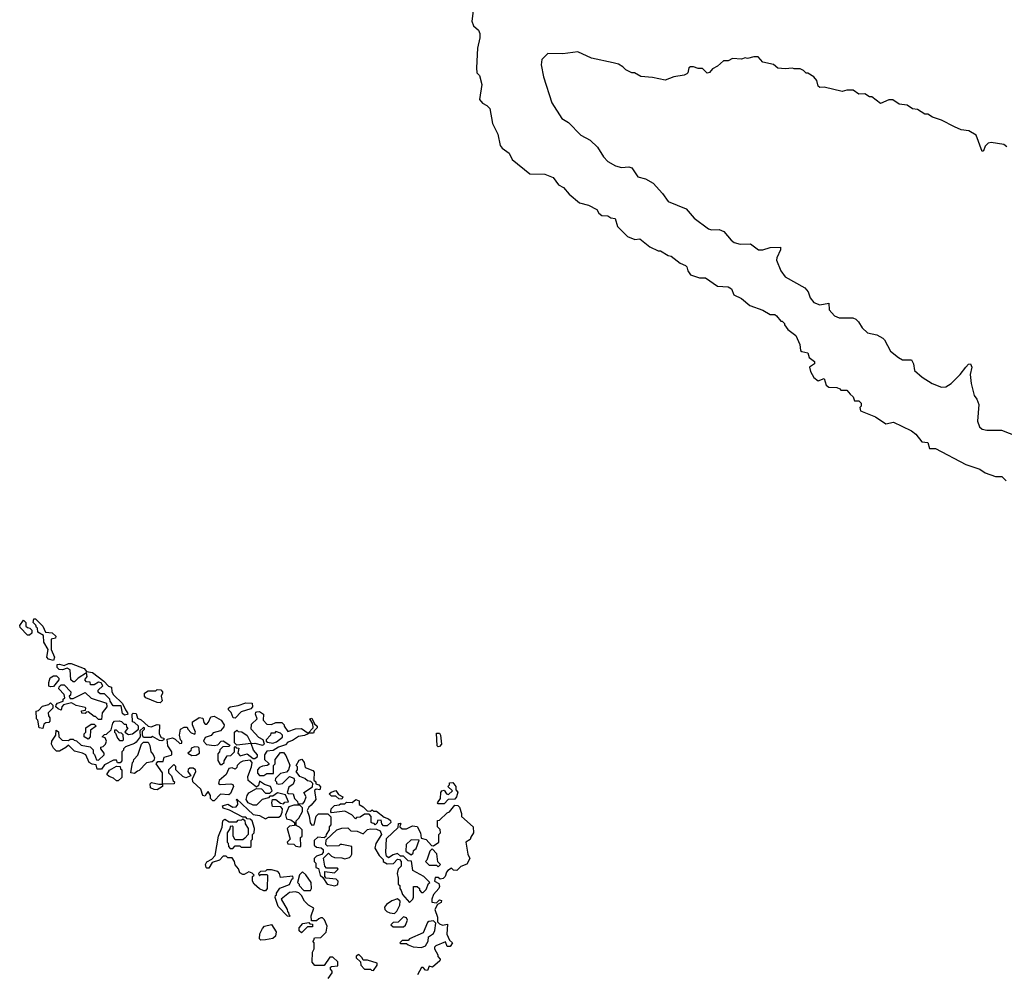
# Model space of a CAD drawing. Extents: x 2494106 to 2685573, y 758056 to 915185.
# Tile 208 of 256: x 2568180 to 2574733, y 836085 to 842435. Entities that reach past the tile are written whole.
import ezdxf

# ---------------------------------------------------------------- set-up
doc = ezdxf.new("R2010")
doc.units = 0

msp = doc.modelspace()

# ---------------------------------------------------------------- linework, layer by layer
at = {"layer": '0CON05XD'}
for points in [[(2571198.8, 842495), (2571190, 842425), (2571201.2, 842395), (2571232.5, 842365), (2571243, 842343), (2571243.3, 842315), (2571226.7, 842245), (2571220, 842115), (2571223, 842083), (2571240, 842065), (2571256.7, 842005), (2571240, 841905), (2571260, 841880), (2571290, 841865), (2571310, 841845), (2571327.5, 841745), (2571362.5, 841675), (2571378.3, 841598.3), (2571390.7, 841580.7), (2571437.3, 841547.3), (2571456.7, 841505), (2571575, 841410), (2571675, 841407.5), (2571730, 841385), (2571767, 841337), (2571799.3, 841319.3), (2571837.5, 841275), (2571905, 841217.5), (2571965, 841200.8), (2572021.7, 841171.7), (2572035, 841147.5), (2572055, 841133.8), (2572095, 841130), (2572115, 841116.7), (2572143, 841113), (2572159.3, 841059.3), (2572225, 840992.5), (2572273.6, 840973.6), (2572307, 840977), (2572373.9, 840923.9), (2572428.3, 840898.3), (2572445, 840897.5), (2572495, 840867.5), (2572515, 840863.3), (2572576.4, 840816.4), (2572610.7, 840800.7), (2572620.7, 840790.7), (2572627.5, 840765), (2572645, 840737.5), (2572705, 840717.5), (2572745, 840717.5), (2572825, 840662.5), (2572895, 840657.5), (2572917.5, 840645), (2572932.5, 840605), (2572985, 840580), (2573040, 840535), (2573125, 840503.3), (2573175, 840473.3), (2573205, 840473.3), (2573216.1, 840466.1), (2573245, 840430), (2573255, 840430), (2573270, 840415), (2573270, 840405), (2573292.5, 840375), (2573346.7, 840335), (2573373.3, 840275), (2573377.5, 840235), (2573385, 840227.5), (2573425, 840220), (2573435, 840187.5), (2573470.7, 840160.7), (2573470, 840145), (2573436.1, 840123.9), (2573442.9, 840095), (2573465, 840056.2), (2573495, 840033.3), (2573535, 840047.5), (2573547.5, 840005), (2573565, 839990), (2573619.3, 839989.3), (2573639.3, 839979.3), (2573645, 839970), (2573685, 839970), (2573707.5, 839945), (2573727, 839927), (2573735, 839900), (2573765, 839900), (2573780, 839885), (2573780, 839865), (2573772.5, 839855), (2573775, 839832.5), (2573875, 839793.3), (2573945, 839747.5), (2573995, 839757.5), (2574051.7, 839731.7), (2574115, 839700), (2574145, 839677.5), (2574185, 839627.5), (2574225, 839622.5), (2574235, 839582.5), (2574275, 839582.5), (2574476.4, 839476.4), (2574570, 839445), (2574605, 839420), (2574675, 839396.7), (2574717, 839397), (2574745, 839367.5)], [(2574749.3, 841589.3), (2574730, 841605), (2574645, 841617.5), (2574625, 841613.3), (2574606.2, 841595), (2574595, 841563.3), (2574585, 841558.8), (2574546.4, 841666.4), (2574496.4, 841696.4), (2574445, 841702.5), (2574401.7, 841721.7), (2574315, 841767.5), (2574255, 841787.5), (2574225, 841807.5), (2574205, 841807.5), (2574155, 841837.5), (2574123, 841843), (2574087, 841867), (2574033, 841873), (2573991.7, 841901.7), (2573965, 841902.5), (2573908.3, 841878.3), (2573851.7, 841921.7), (2573835, 841922.5), (2573805, 841942.5), (2573765, 841940), (2573727, 841967), (2573685, 841967.5), (2573655, 841957.5), (2573535, 841987.5), (2573505, 841983.3), (2573494.1, 841994.1), (2573485, 842030), (2573466.4, 842056.4), (2573425, 842080), (2573415, 842080), (2573397, 842097), (2573375, 842107.5), (2573335, 842107.5), (2573323, 842113), (2573275, 842107.5), (2573225, 842113.3), (2573197, 842137), (2573125, 842152.5), (2573095, 842187.5), (2573065, 842187.5), (2573025, 842177.5), (2573008.3, 842181.7), (2572985, 842172.5), (2572925, 842177.5), (2572895, 842162.5), (2572865, 842162.5), (2572823.6, 842126.4), (2572790.7, 842109.3), (2572770, 842085), (2572755, 842080), (2572725, 842110), (2572695, 842110), (2572665, 842122.5), (2572645, 842122.5), (2572632.5, 842115), (2572627, 842083), (2572620, 842075), (2572603, 842067), (2572533.6, 842056.4), (2572475, 842032.5), (2572391.7, 842051.7), (2572315, 842057.5), (2572271.7, 842081.7), (2572255, 842082.5), (2572215, 842102.5), (2572195, 842122.5), (2572165, 842140), (2572129.3, 842149.3), (2571985, 842180), (2571895, 842222.5), (2571795, 842207.5), (2571695, 842210), (2571655, 842170), (2571650, 842135), (2571666.7, 842055), (2571721.7, 841881.7), (2571788.3, 841778.3), (2571831.7, 841751.7), (2571915, 841666.7), (2571977.5, 841635), (2572025, 841587.5), (2572065, 841522.5), (2572095, 841492.5), (2572145, 841463.8), (2572185, 841453.3), (2572235, 841457.5), (2572255, 841450), (2572295, 841390), (2572345, 841376.7), (2572397, 841347), (2572459.3, 841279.3), (2572495.5, 841225.5), (2572615, 841177.5), (2572669.2, 841115), (2572763.3, 841045), (2572785, 841038.6), (2572835, 841039.4), (2572866.4, 841026.4), (2572915, 840968), (2572935, 840954.2), (2572975, 840943.1), (2573045, 840943.3), (2573096.4, 840903.6), (2573125, 840903.8), (2573175, 840919.2), (2573243, 840923), (2573244, 840905), (2573218.3, 840851.7), (2573216, 840835), (2573245.8, 840765), (2573274.5, 840724.5), (2573405, 840650.8), (2573427.5, 840625), (2573440.8, 840585), (2573465, 840554), (2573505, 840539.2), (2573565, 840550), (2573568, 840505), (2573603.8, 840465), (2573635, 840451.4), (2573725, 840452.5), (2573745, 840443.3), (2573763.3, 840425), (2573786.7, 840385), (2573822.7, 840352.7), (2573885, 840338.8), (2573925, 840316.7), (2573936.7, 840305), (2573975, 840230), (2574028.3, 840188.3), (2574055, 840172.5), (2574115, 840172.5), (2574128.8, 840145), (2574135, 840102.5), (2574186.4, 840056.4), (2574252.5, 840015), (2574315, 839991.2), (2574345, 839993.8), (2574380, 840015), (2574438.8, 840075), (2574476.2, 840125), (2574495, 840143.3), (2574507.5, 840145), (2574516.2, 840125), (2574506.2, 840075), (2574512, 840015), (2574533.3, 839935), (2574550.7, 839910.7), (2574563.3, 839875), (2574554, 839765), (2574567.7, 839727.7), (2574585, 839711.2), (2574616.1, 839703.9), (2574715, 839703.8), (2574817.5, 839665)], [(2568245, 838340), (2568231.7, 838341.7), (2568183, 838393), (2568180, 838405), (2568205, 838440), (2568220, 838425), (2568221.7, 838401.7), (2568231.7, 838391.7), (2568248.3, 838388.3), (2568260, 838375), (2568260, 838355), (2568245, 838340)], [(2568405, 838172.5), (2568372.5, 838182.5), (2568360, 838195), (2568370, 838245), (2568340, 838295), (2568338.3, 838338.3), (2568301.7, 838361.7), (2568298.3, 838388.3), (2568291.7, 838391.7), (2568288.3, 838408.3), (2568270, 838425), (2568275, 838450), (2568285, 838450), (2568335, 838400), (2568351.7, 838361.7), (2568397, 838357), (2568420, 838335), (2568418.3, 838321.7), (2568390, 838315), (2568390, 838245), (2568412.5, 838195), (2568405, 838172.5)], [(2568878.3, 837808.3), (2568865, 837820), (2568855, 837870), (2568801.7, 837871.7), (2568781.7, 837901.7), (2568780, 837915), (2568745, 837950), (2568715, 837950), (2568701.7, 837961.7), (2568702.5, 837975), (2568732.5, 838005), (2568723, 838023), (2568705, 838027.5), (2568675, 838010), (2568651.7, 838011.7), (2568648.3, 838028.3), (2568625, 838030), (2568613, 838043), (2568630, 838065), (2568625, 838090), (2568570, 838055), (2568545, 838030), (2568535, 838030), (2568520, 838045), (2568515, 838110), (2568495, 838122.5), (2568465, 838110), (2568443, 838113), (2568430, 838125), (2568430, 838145), (2568445, 838147.5), (2568475, 838140), (2568505, 838152.5), (2568521.7, 838151.7), (2568608.3, 838118.3), (2568625, 838100), (2568665, 838092.5), (2568740, 838035), (2568770.7, 838000.7), (2568790, 837995), (2568793, 837963), (2568803.3, 837943.3), (2568865, 837887.5), (2568883.3, 837843.3), (2568897.5, 837825), (2568900, 837815), (2568895, 837812.5), (2568878.3, 837808.3)], [(2568385, 837997.5), (2568375, 838002.5), (2568373, 838027), (2568383.6, 838056.4), (2568405, 838070), (2568425, 838070), (2568440, 838055), (2568440, 838045), (2568405, 838000), (2568385, 837997.5)], [(2568725, 837780), (2568705, 837780), (2568685, 837800), (2568675, 837800), (2568635, 837830), (2568621.7, 837828.3), (2568615, 837820), (2568593, 837823), (2568591.7, 837838.3), (2568618.3, 837841.7), (2568620, 837855), (2568615, 837860), (2568555, 837872.5), (2568525, 837890), (2568471.7, 837878.3), (2568460, 837865), (2568457, 837843), (2568435, 837850), (2568420, 837865), (2568421.7, 837878.3), (2568431.7, 837888.3), (2568468.3, 837901.7), (2568470, 837915), (2568480, 837925), (2568477, 837947), (2568440, 837985), (2568441.7, 837998.3), (2568455, 838010), (2568475, 838010), (2568520, 837965), (2568517.5, 837942.5), (2568510, 837935), (2568515, 837920), (2568535, 837920), (2568615, 837960), (2568655, 837922.5), (2568758.3, 837888.3), (2568760, 837865), (2568730, 837825), (2568725, 837780)], [(2569115, 837890), (2569095, 837892.5), (2569020, 837925), (2569010, 837935), (2569010, 837955), (2569035, 837970), (2569085, 837970), (2569095, 837980), (2569118.3, 837978.3), (2569130, 837965), (2569130, 837955), (2569122.5, 837935), (2569127.5, 837905), (2569115, 837890)], [(2568335, 837720), (2568310, 837725), (2568300, 837775), (2568292.5, 837785), (2568290, 837835), (2568305, 837840), (2568331.7, 837868.3), (2568375, 837880), (2568385, 837890), (2568400, 837875), (2568400, 837855), (2568370, 837825), (2568372.5, 837805), (2568381.7, 837791.7), (2568381.7, 837768.3), (2568375, 837760), (2568353, 837757), (2568341.7, 837748.3), (2568335, 837720)], [(2569615, 837790), (2569601.7, 837791.7), (2569587, 837827), (2569570, 837845), (2569570, 837855), (2569580, 837865), (2569635, 837872.5), (2569685, 837890), (2569728.3, 837888.3), (2569730, 837865), (2569718.3, 837851.7), (2569655, 837830), (2569615, 837790)], [(2568725, 837450), (2568695, 837450), (2568688.3, 837478.3), (2568663, 837483), (2568642.5, 837495), (2568620, 837545), (2568597, 837557), (2568545, 837570), (2568505, 837610), (2568487, 837593), (2568445, 837570), (2568425, 837570), (2568405, 837590), (2568392.5, 837615), (2568393, 837637), (2568420, 837675), (2568421.7, 837708.3), (2568438.3, 837698.3), (2568440, 837665), (2568463, 837643), (2568505, 837640), (2568515, 837650), (2568535, 837650), (2568541.7, 837641.7), (2568558.3, 837638.3), (2568588.3, 837608.3), (2568648.3, 837598.3), (2568668.3, 837578.3), (2568670, 837555), (2568678.3, 837548.3), (2568691.7, 837511.7), (2568705, 837510), (2568742.5, 837545), (2568742.5, 837555), (2568720, 837585), (2568720, 837595), (2568735, 837600), (2568750, 837615), (2568757.5, 837635), (2568748.3, 837658.3), (2568730, 837665), (2568745, 837680), (2568758.3, 837681.7), (2568788.3, 837711.7), (2568800, 837755), (2568811.7, 837768.3), (2568841.7, 837771.7), (2568857, 837767), (2568875, 837750), (2568888.3, 837748.3), (2568891.7, 837731.7), (2568900, 837725), (2568880, 837695), (2568905, 837680), (2568930, 837685), (2568970, 837715), (2568970, 837735), (2568945, 837760), (2568930, 837765), (2568927.5, 837815), (2568935, 837822.5), (2568955, 837820), (2568965, 837790), (2568988.3, 837778.3), (2569035, 837736.7), (2569055, 837731.2), (2569095, 837747.5), (2569110, 837745), (2569108.8, 837685), (2569121.2, 837661.2), (2569140, 837655), (2569140, 837645), (2569125, 837637.5), (2569110.7, 837640.7), (2569065, 837667.5), (2569055, 837660), (2569005, 837660), (2568997.5, 837675), (2568998.3, 837701.7), (2569010, 837715), (2569010, 837725), (2569003, 837727), (2568980, 837705), (2568982.5, 837665), (2568955, 837630), (2568945, 837620), (2568885, 837597.5), (2568870, 837585), (2568870, 837575), (2568860, 837565), (2568860, 837505), (2568848.3, 837491.7), (2568831.7, 837491.7), (2568825, 837510), (2568805, 837510), (2568745, 837477.5), (2568725, 837450)], [(2569365, 837787.5), (2569375, 837792.5), (2569398.3, 837788.3), (2569405, 837760), (2569415, 837750), (2569425, 837750), (2569437, 837763), (2569451.7, 837798.3), (2569475, 837802.5), (2569520, 837775), (2569540, 837745), (2569538.3, 837731.7), (2569516.4, 837703.6), (2569468.3, 837691.7), (2569455, 837672.5), (2569415, 837660), (2569402.5, 837635), (2569423, 837613), (2569475, 837607.5), (2569498.3, 837611.7), (2569520, 837635), (2569535, 837637.5), (2569578.3, 837608.3), (2569575, 837600), (2569531.7, 837598.3), (2569511.7, 837578.3), (2569510, 837565), (2569498.3, 837551.7), (2569498.3, 837508.3), (2569515, 837480), (2569525, 837480), (2569540, 837495), (2569540, 837505), (2569561.7, 837538.3), (2569585, 837540), (2569610, 837565), (2569610, 837595), (2569615, 837600), (2569621.7, 837591.7), (2569638.3, 837588.3), (2569632.5, 837555), (2569648.3, 837538.3), (2569695, 837552.5), (2569735, 837520), (2569745, 837520), (2569762.5, 837535), (2569762.5, 837545), (2569736.7, 837575), (2569720, 837620), (2569625, 837610), (2569610, 837625), (2569610, 837695), (2569625, 837710), (2569635, 837700), (2569658.3, 837698.3), (2569693, 837673), (2569720, 837620), (2569745, 837622.5), (2569795, 837610), (2569810, 837615), (2569800, 837645), (2569770.7, 837660.7), (2569720, 837715), (2569721.7, 837748.3), (2569760, 837785), (2569750, 837815), (2569751.7, 837828.3), (2569758.3, 837831.7), (2569775, 837832.5), (2569802.5, 837815), (2569800, 837775), (2569825, 837750), (2569855, 837747.5), (2569885, 837760), (2569925, 837760), (2569940, 837745), (2569940, 837735), (2569965, 837700), (2570015, 837717.5), (2570055, 837720), (2570100, 837690), (2570132.5, 837725), (2570131.7, 837751.7), (2570110, 837785), (2570125, 837790), (2570141.7, 837751.7), (2570160, 837735), (2570160, 837725), (2570140, 837705), (2570135, 837690), (2570100, 837690), (2570100, 837685), (2570076.4, 837673.6), (2570035, 837666.7), (2569995, 837640), (2569965, 837630), (2569948.3, 837611.7), (2569903, 837597), (2569867, 837573), (2569825, 837570), (2569810, 837545), (2569810, 837515), (2569838.3, 837488.3), (2569838.3, 837481.7), (2569827, 837473), (2569795, 837470), (2569775, 837460), (2569762.5, 837445), (2569763, 837423), (2569777, 837407), (2569805, 837407.5), (2569825, 837420), (2569868.3, 837421.7), (2569870, 837475), (2569880, 837485), (2569880, 837515), (2569915, 837560), (2569935, 837560), (2569950.7, 837540.7), (2569977, 837477), (2569970, 837445), (2569955, 837430), (2569915, 837420), (2569881.7, 837388.3), (2569880, 837375), (2569890, 837365), (2569890, 837355), (2569905, 837350), (2569930, 837355), (2569975, 837400), (2570005, 837390), (2570010, 837375), (2570001.2, 837348.8), (2569970.7, 837329.3), (2569960, 837295), (2569968.3, 837288.3), (2570000, 837285), (2570010, 837255), (2570030, 837235), (2570031.7, 837221.7), (2570065, 837220), (2570076.2, 837233.8), (2570086.7, 837265), (2570070, 837295), (2570128.3, 837331.7), (2570130, 837355), (2570118.3, 837368.3), (2570095, 837372.5), (2570077, 837387), (2570045, 837400), (2570020, 837435), (2570030, 837445), (2570030, 837465), (2570020, 837475), (2570040.7, 837509.3), (2570057, 837517), (2570072.5, 837495), (2570080.7, 837460.7), (2570130.7, 837440.7), (2570140.7, 837430.7), (2570137.5, 837377.5), (2570150, 837365), (2570151.7, 837351.7), (2570170, 837345), (2570181.7, 837331.7), (2570177, 837313), (2570152.5, 837317.5), (2570141.7, 837308.3), (2570151.7, 837248.3), (2570119.3, 837210.7), (2570103.6, 837196.4), (2570092.5, 837175), (2570107, 837137), (2570113, 837093), (2570125, 837077.5), (2570140, 837080), (2570153, 837137), (2570168.3, 837151.7), (2570231.7, 837151.7), (2570251.7, 837131.7), (2570251.7, 837078.3), (2570240, 837065), (2570240, 837045), (2570220, 837015), (2570218.3, 837001.7), (2570207.5, 836992.5), (2570165, 836997.5), (2570140, 836975), (2570140, 836945), (2570155, 836930), (2570187, 836927), (2570200, 836915), (2570200, 836895), (2570188.3, 836881.7), (2570155, 836870), (2570140, 836855), (2570140, 836835), (2570150, 836825), (2570150, 836795), (2570168.3, 836788.3), (2570180, 836745), (2570198.3, 836728.3), (2570227.5, 836685), (2570277, 836673), (2570298.3, 836681.7), (2570300, 836705), (2570287, 836717), (2570220, 836725), (2570210, 836735), (2570211.7, 836768.3), (2570275, 836760), (2570300, 836785), (2570295, 836790), (2570221.7, 836791.7), (2570210, 836805), (2570201.7, 836858.3), (2570235, 836890), (2570255, 836870), (2570275, 836862.5), (2570325, 836860), (2570345, 836852.5), (2570375, 836862.5), (2570385, 836870), (2570390, 836885), (2570390, 836935), (2570325, 836947.5), (2570312.5, 836947.5), (2570305, 836940), (2570228.3, 836938.3), (2570218.3, 836948.3), (2570220, 836980), (2570290, 837045), (2570325, 837057.5), (2570365, 837060), (2570385, 837040), (2570425, 837037.5), (2570465, 837020), (2570495, 837047.5), (2570515, 837052.5), (2570555, 837050), (2570578.3, 837038.3), (2570587.5, 837015), (2570550, 836955), (2570543.6, 836923.6), (2570572.5, 836875), (2570598.3, 836848.3), (2570600, 836835), (2570625, 836820), (2570667, 836823), (2570695, 836850), (2570708.3, 836848.3), (2570720, 836835), (2570720, 836805), (2570700, 836785), (2570692.5, 836755), (2570700, 836725), (2570700, 836685), (2570710, 836675), (2570710, 836655), (2570718.3, 836641.7), (2570727.5, 836615), (2570775, 836562.5), (2570797.5, 836585), (2570801.7, 836598.3), (2570801.7, 836668.3), (2570825, 836670), (2570840, 836655), (2570840, 836645), (2570855, 836630), (2570865, 836630), (2570885, 836650), (2570901.7, 836688.3), (2570910, 836695), (2570870, 836735), (2570797.5, 836775), (2570788.3, 836838.3), (2570765, 836840), (2570735, 836870), (2570715, 836870), (2570695, 836887.5), (2570665, 836880), (2570635, 836860), (2570621.7, 836871.7), (2570617.5, 836895), (2570621.7, 836988.3), (2570698.3, 837061.7), (2570701.7, 837088.3), (2570715, 837090), (2570720, 837085), (2570711.7, 837078.3), (2570710, 837065), (2570725, 837052.5), (2570755, 837053.3), (2570795, 837072.5), (2570825, 837067.5), (2570847, 837027), (2570851.7, 836991.7), (2570885, 836982.5), (2570921.7, 836941.7), (2570935, 836940), (2570970, 836965), (2570970, 837015), (2570980, 837025), (2570978.3, 837048.3), (2570960, 837065), (2570961.7, 837108.3), (2570975, 837110), (2571025, 837160), (2571040, 837165), (2571075, 837210), (2571095, 837207.5), (2571106.4, 837196.4), (2571120, 837155), (2571120, 837135), (2571197, 837067), (2571200, 837025), (2571181.7, 836998.3), (2571178.3, 836981.7), (2571150, 836965), (2571162.5, 836885), (2571176.7, 836855), (2571155, 836817.5), (2571115, 836802.5), (2571090, 836775), (2571068.3, 836778.3), (2571055, 836790), (2571030, 836775), (2571020, 836765), (2571012.5, 836735), (2570998.3, 836721.7), (2570978.3, 836718.3), (2570965, 836730), (2570945, 836730), (2570940, 836705), (2570969.3, 836689.3), (2570975, 836670), (2570970, 836655), (2570933.9, 836616.1), (2570922.5, 836585), (2570922.5, 836565), (2570955, 836560), (2570975, 836580), (2570986.7, 836575), (2570985, 836562.5), (2570960, 836550), (2570942.5, 836515), (2570960, 836465), (2570960, 836435), (2570975, 836420), (2570995, 836412.5), (2571028.3, 836418.3), (2571023, 836353), (2571041.7, 836311.7), (2571060, 836295), (2571045, 836270), (2571025, 836270), (2571015, 836300), (2570950, 836275), (2570940, 836265), (2570940, 836255), (2570962.5, 836215), (2570963, 836203), (2570977.5, 836185), (2570976.4, 836173.6), (2570927, 836133), (2570905, 836140), (2570895, 836110), (2570881.7, 836111.7), (2570865, 836130), (2570855, 836130), (2570828.3, 836081.7)], [(2570233, 836057), (2570260, 836095), (2570260, 836105), (2570248.3, 836118.3), (2570248.3, 836131.7), (2570255, 836137.5), (2570298.3, 836141.7), (2570298.3, 836168.3), (2570265, 836200), (2570245, 836200), (2570207, 836143), (2570143.6, 836143.6), (2570127.5, 836165), (2570128.3, 836231.7), (2570140, 836255), (2570140, 836295), (2570130, 836305), (2570138.3, 836311.7), (2570141.7, 836328.3), (2570185, 836330), (2570220, 836365), (2570227.5, 836405), (2570208.3, 836448.3), (2570195, 836460), (2570185, 836460), (2570170, 836455), (2570155, 836440), (2570121.7, 836441.7), (2570120, 836475), (2570137.5, 836525), (2570102.5, 836545), (2570075, 836572.5), (2570055, 836610), (2570037, 836627), (2570015, 836632.5), (2569975, 836630), (2569920, 836585), (2569960, 836515), (2569961.7, 836501.7), (2569970, 836495), (2569971.7, 836481.7), (2569980, 836475), (2569975, 836470), (2569961.7, 836471.7), (2569900, 836535), (2569880, 836595), (2569881.7, 836608.3), (2569888.3, 836611.7), (2569890, 836625), (2569911.7, 836658.3), (2569976.7, 836683.3), (2569991.7, 836718.3), (2570000, 836725), (2569998.3, 836738.3), (2569915, 836730), (2569910, 836755), (2569898.3, 836768.3), (2569855, 836780), (2569825, 836780), (2569815, 836770), (2569781.7, 836768.3), (2569770, 836755), (2569775, 836740), (2569785, 836750), (2569825, 836750), (2569830, 836745), (2569827.5, 836655), (2569815, 836640), (2569805, 836640), (2569775, 836652.5), (2569740, 836685), (2569730, 836705), (2569730, 836735), (2569740, 836745), (2569728.3, 836758.3), (2569705, 836767.5), (2569675, 836750), (2569665, 836750), (2569645, 836760), (2569637, 836787), (2569613, 836813), (2569610, 836835), (2569595, 836860), (2569565, 836860), (2569555, 836870), (2569535, 836870), (2569510, 836845), (2569461.7, 836828.3), (2569438.3, 836791.7), (2569425, 836790), (2569420, 836795), (2569416.7, 836815), (2569425, 836832.5), (2569458.3, 836851.7), (2569480, 836875), (2569503.8, 837005), (2569527, 837063), (2569532.5, 837105), (2569538.3, 837111.7), (2569545, 837117.5), (2569575, 837100), (2569625, 837100), (2569635, 837110), (2569658.3, 837111.7), (2569665, 837120), (2569678.3, 837108.3), (2569680, 837085), (2569700, 837055), (2569700, 837015), (2569678.3, 836991.7), (2569665, 836980), (2569615, 836980), (2569600, 837005), (2569600, 837065), (2569595, 837070), (2569581.7, 837068.3), (2569578.3, 837051.7), (2569560, 837025), (2569560, 836965), (2569568.3, 836958.3), (2569570, 836935), (2569581.7, 836921.7), (2569598.3, 836921.7), (2569615, 836940), (2569645, 836940), (2569655, 836930), (2569715, 836930), (2569720, 836935), (2569720, 836975), (2569730, 836985), (2569730, 837015), (2569740, 837025), (2569742.5, 837055), (2569727.5, 837105), (2569715, 837117.5), (2569695, 837120), (2569685, 837130), (2569665, 837130), (2569577, 837177), (2569535, 837190), (2569530, 837205), (2569565, 837217.5), (2569597.5, 837197.5), (2569620.7, 837199.3), (2569632.5, 837215), (2569630, 837240), (2569620, 837245), (2569625, 837250), (2569735, 837147.5), (2569775, 837142.5), (2569815, 837120), (2569835, 837130), (2569905, 837130), (2569918.3, 837141.7), (2569927, 837163), (2569930, 837185), (2569918.3, 837198.3), (2569861.7, 837201.7), (2569857.5, 837225), (2569861.7, 837248.3), (2569885, 837247.5), (2569915, 837222.5), (2569935, 837220), (2569945, 837230), (2569968.3, 837231.7), (2569948.3, 837278.3), (2569895, 837292.5), (2569865, 837270), (2569845, 837270), (2569835, 837260), (2569793, 837247), (2569755, 837210), (2569735, 837210), (2569700, 837225), (2569687, 837247), (2569693.3, 837275), (2569705, 837292.5), (2569755, 837320), (2569788.3, 837318.3), (2569815, 837290), (2569845, 837290), (2569860, 837305), (2569850, 837335), (2569808.3, 837348.3), (2569775, 837370), (2569768.3, 837341.7), (2569755, 837330), (2569700, 837375), (2569698.3, 837401.7), (2569722.5, 837465), (2569727.5, 837495), (2569715, 837510), (2569665, 837502.5), (2569646.4, 837493.6), (2569627.5, 837475), (2569625, 837460), (2569615, 837450), (2569595, 837457.5), (2569572.5, 837455), (2569553.3, 837415), (2569506.7, 837375), (2569503.3, 837355), (2569515, 837346.7), (2569585, 837352.5), (2569598.3, 837348.3), (2569602.5, 837335), (2569582.5, 837287.5), (2569571.7, 837278.3), (2569516.1, 837283.9), (2569475, 837240), (2569465, 837240), (2569450, 837255), (2569450, 837275), (2569435, 837300), (2569420, 837285), (2569415, 837270), (2569400, 837275), (2569386.4, 837316.4), (2569332.5, 837365), (2569330, 837385), (2569352.5, 837435), (2569350, 837445), (2569335, 837456.7), (2569313, 837457), (2569301.7, 837448.3), (2569300, 837435), (2569320, 837405), (2569285, 837392.5), (2569265, 837400), (2569231.7, 837431.7), (2569220, 837445), (2569218.3, 837468.3), (2569205, 837480), (2569170, 837445), (2569170, 837425), (2569190, 837405), (2569201.7, 837371.7), (2569210, 837365), (2569208.3, 837351.7), (2569130, 837350), (2569130, 837335), (2569095, 837312.5), (2569075, 837313.3), (2569050, 837325), (2569048.3, 837351.7), (2569058.3, 837361.7), (2569105, 837350), (2569130, 837350), (2569130, 837425), (2569087.5, 837485), (2569098.3, 837501.7), (2569135, 837500), (2569140.7, 837529.3), (2569187.5, 837542.5), (2569191.7, 837548.3), (2569192.5, 837565), (2569166.7, 837605), (2569161.7, 837648.3), (2569197, 837657), (2569215, 837650), (2569245, 837620), (2569258.3, 837621.7), (2569260, 837635), (2569250, 837645), (2569242.5, 837675), (2569250, 837715), (2569275, 837730), (2569295, 837730), (2569300, 837715), (2569320.7, 837690.7), (2569345, 837682.5), (2569350, 837695), (2569330, 837745), (2569330, 837765), (2569365, 837787.5)], [(2568635, 837650), (2568610, 837665), (2568610, 837685), (2568620, 837695), (2568620, 837725), (2568655, 837750), (2568675, 837750), (2568690, 837735), (2568651.7, 837708.3), (2568650, 837665), (2568635, 837650)], [(2568865, 837640), (2568870, 837645), (2568868.3, 837678.3), (2568858.3, 837688.3), (2568841.7, 837691.7), (2568825, 837710), (2568811.7, 837708.3), (2568810, 837695), (2568818.3, 837688.3), (2568830, 837655), (2568845, 837640), (2568865, 837640)], [(2569865, 837623.3), (2569888.3, 837631.7), (2569928.3, 837661.7), (2569930, 837675), (2569915, 837690), (2569885, 837700), (2569875, 837690), (2569851.7, 837688.3), (2569850, 837675), (2569820, 837645), (2569820, 837635), (2569828.3, 837628.3), (2569865, 837623.3)], [(2570965, 837597.5), (2570957.5, 837605), (2570955, 837690), (2570975, 837690), (2570980, 837675), (2570987.5, 837615), (2570975, 837600), (2570965, 837597.5)], [(2568945, 837420), (2568920, 837425), (2568930, 837495), (2568938.3, 837501.7), (2568940, 837515), (2568967, 837543), (2568990, 837615), (2569005, 837630), (2569035, 837630), (2569047, 837607), (2569052.5, 837565), (2569068.3, 837548.3), (2569076.7, 837525), (2569071.7, 837508.3), (2569061.7, 837498.3), (2569025, 837492.5), (2568975, 837440), (2568963, 837437), (2568945, 837420)], [(2569325, 837540), (2569355, 837542.5), (2569377.5, 837555), (2569375, 837590), (2569367, 837597), (2569345, 837597.5), (2569321.7, 837588.3), (2569318.3, 837571.7), (2569300, 837555), (2569325, 837540)], [(2568835, 837372.5), (2568825, 837372.5), (2568805, 837390), (2568775, 837400), (2568760, 837415), (2568777, 837443), (2568825, 837470), (2568848.3, 837468.3), (2568851.7, 837451.7), (2568860, 837445), (2568860, 837395), (2568835, 837372.5)], [(2571005, 837220), (2570965, 837220), (2570960, 837225), (2570980, 837255), (2570982.5, 837295), (2570990, 837305), (2571005, 837310), (2571020, 837285), (2571035, 837280), (2571060, 837305), (2571030, 837335), (2571040, 837345), (2571041.7, 837358.3), (2571061.7, 837361.7), (2571082.5, 837335), (2571081.7, 837311.7), (2571097, 837297), (2571087.5, 837265), (2571075, 837250), (2571031.7, 837248.3), (2571005, 837220)], [(2570325, 837250), (2570303, 837253), (2570285, 837270), (2570255, 837270), (2570240, 837285), (2570253, 837297), (2570285, 837306.7), (2570301.7, 837281.7), (2570330, 837265), (2570325, 837250)], [(2570601.7, 837071.7), (2570590, 837085), (2570585, 837110), (2570561.7, 837108.3), (2570558.3, 837091.7), (2570545, 837080), (2570538.3, 837088.3), (2570525, 837090), (2570520, 837095), (2570520, 837135), (2570505, 837150), (2570475, 837150), (2570445, 837130), (2570421.7, 837128.3), (2570415, 837120), (2570390, 837145), (2570345, 837170), (2570255, 837160), (2570250, 837165), (2570252.5, 837185), (2570275, 837207.5), (2570307, 837213), (2570315, 837220), (2570345, 837220), (2570355, 837230), (2570391.7, 837228.3), (2570417, 837247), (2570438.3, 837238.3), (2570440, 837215), (2570465, 837200), (2570491.7, 837171.7), (2570515, 837170), (2570525, 837180), (2570535, 837170), (2570555, 837170), (2570605, 837130), (2570635, 837120), (2570648.3, 837108.3), (2570650, 837095), (2570625, 837072.5), (2570601.7, 837071.7)], [(2570045, 836932.5), (2570051.7, 836938.3), (2570050, 836995), (2570060, 837005), (2570060, 837045), (2570043, 837063), (2570020, 837075), (2570020, 837105), (2570037, 837123), (2570061.7, 837168.3), (2570061.7, 837191.7), (2570045, 837210), (2570005, 837210), (2569971.7, 837198.3), (2569950, 837145), (2569955, 837120), (2569985, 837112.5), (2570010, 837095), (2570010, 837075), (2569975, 837070), (2569960, 837055), (2569980, 836985), (2569960, 836965), (2569965, 836952.5), (2570005, 836950), (2570018.3, 836938.3), (2570045, 836932.5)], [(2570785, 836880), (2570798.3, 836891.7), (2570801.7, 836908.3), (2570818.3, 836921.7), (2570838.3, 836978.3), (2570785, 836980), (2570751.7, 836948.3), (2570750, 836905), (2570785, 836880)], [(2570965, 836800), (2570980, 836815), (2570962.5, 836832.5), (2570957, 836887), (2570925, 836920), (2570910, 836905), (2570890, 836845), (2570880, 836835), (2570905, 836810), (2570955, 836810), (2570965, 836800)], [(2570071.7, 836641.7), (2570115, 836642.5), (2570122.5, 836655), (2570120, 836695), (2570085, 836747.5), (2570063, 836767), (2570043, 836747), (2570030, 836695), (2570040, 836685), (2570040, 836675), (2570071.7, 836641.7)], [(2570675, 836490), (2570690, 836505), (2570710, 836545), (2570711.7, 836571.7), (2570695, 836587.5), (2570656.4, 836573.6), (2570620.7, 836549.3), (2570608.3, 836531.7), (2570610, 836515), (2570623, 836503), (2570643, 836493), (2570675, 836490)], [(2570735, 836400), (2570748.3, 836411.7), (2570760, 836445), (2570755, 836460), (2570735, 836467.5), (2570698.3, 836431.7), (2570665, 836430), (2570650, 836415), (2570665, 836400), (2570735, 836400)], [(2569785, 836312.5), (2569775, 836320), (2569777.5, 836355), (2569795, 836390), (2569810, 836405), (2569857, 836417), (2569887, 836367), (2569881.7, 836338.3), (2569865, 836322.5), (2569815, 836313.3), (2569785, 836312.5)], [(2570055, 836360), (2570040, 836375), (2570040, 836395), (2570065, 836422.5), (2570105, 836430), (2570111.7, 836421.7), (2570128.3, 836418.3), (2570128.3, 836401.7), (2570095, 836400), (2570055, 836360)], [(2570855, 836262.5), (2570880, 836275), (2570897.5, 836305), (2570900, 836335), (2570933, 836357), (2570943.3, 836376.7), (2570950, 836425), (2570935, 836440), (2570903, 836437), (2570895, 836430), (2570865, 836360), (2570775, 836320), (2570765, 836310), (2570725, 836310), (2570710, 836295), (2570715, 836290), (2570755, 836290), (2570765, 836280), (2570798.3, 836268.3), (2570855, 836262.5)], [(2570535, 836110), (2570560, 836145), (2570558.3, 836158.3), (2570495, 836180), (2570465, 836180), (2570460, 836195), (2570437, 836217), (2570420, 836205), (2570420, 836195), (2570448.3, 836168.3), (2570450, 836145), (2570475, 836120), (2570515, 836120), (2570521.7, 836111.7), (2570535, 836110)]]:
    msp.add_lwpolyline(points, dxfattribs=at)

doc.saveas('drawing.dxf')
